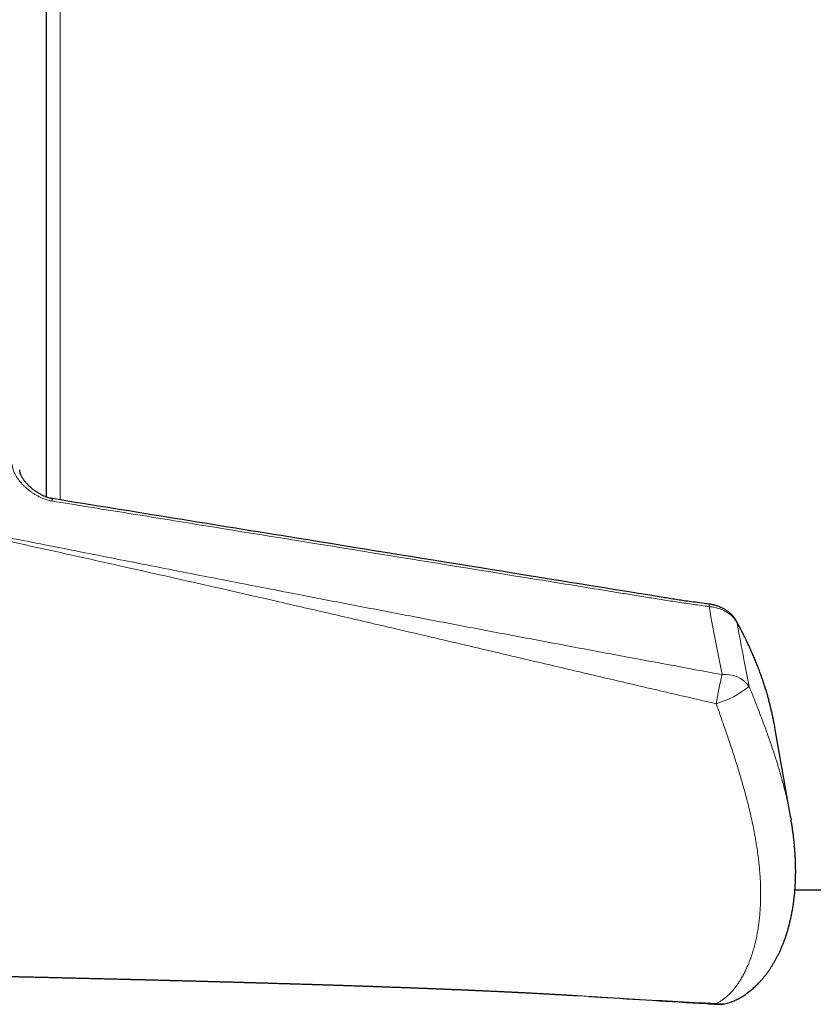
# Model space of a CAD drawing. Header units: millimetres. Extents: x 8 to 732, y 12 to 407.
# Tile 2 of 63: x 244 to 274, y 44 to 81. Entities that reach past the tile are written whole.
import ezdxf

# ---------------------------------------------------------------- set-up
doc = ezdxf.new("R2010")
doc.units = ezdxf.units.MM

msp = doc.modelspace()

# ---------------------------------------------------------------- linework, layer by layer
at = {"color": 252, "linetype": 'Continuous', "lineweight": 0}
msp.add_line((245.9, 101.682), (245.9, 63.132), dxfattribs=at)
at = {"color": 7, "linetype": 'Continuous', "lineweight": 30}
for p, q in [((245.4, 63.234), (245.4, 101.182)), ((272.976, 51.34), (272.401, 54.629)), ((272.967, 51.388), (272.985, 51.286)), ((273.131, 48.682), (469.03, 48.682)), ((265.057, 44.767), (265.12, 44.763))]:
    msp.add_line(p, q, dxfattribs=at)
at = {"color": 252, "linetype": 'Continuous', "lineweight": 0}
for centre, radius, start, end in [((272.377, 58.882), 2.449, 170.9099, 172.9469), ((270.86, 58.592), 0.116, 7.978, 28.3922), ((286.406, 52.855), 16.424, 166.6048, 170.4428), ((270.555, 55.576), 1.091, 36.4022, 96.6379), ((269.231, 58.935), 3.493, 286.2737, 309.0801), ((270.387, 45.493), 1.035, 260.1367, 291.7349), ((270.259, 44.506), 0.0594, 213.5809, 262.1612)]:
    msp.add_arc(centre, radius, start, end, dxfattribs=at)
at = {"color": 7, "linetype": 'Continuous', "lineweight": 30}
msp.add_arc((270.323, 45.645), 1.2, 266.5557, 291.8825, dxfattribs=at)
at = {"color": 252, "linetype": 'Continuous', "lineweight": 0}
for points, knots in [([(245.593, 63.094), (245.562, 63.1), (245.497, 63.111), (245.4, 63.138), (245.303, 63.171), (245.209, 63.209), (245.112, 63.254), (245.014, 63.307), (244.915, 63.367), (244.821, 63.431), (244.731, 63.499), (244.647, 63.57), (244.563, 63.647), (244.481, 63.73), (244.403, 63.819), (244.332, 63.912), (244.269, 64.007), (244.221, 64.094), (244.185, 64.172), (244.16, 64.241), (244.141, 64.31), (244.129, 64.379), (244.127, 64.425), (244.126, 64.448)], [0, 0, 0, 0, 0.038245, 0.080512, 0.122926, 0.165397, 0.207741, 0.258295, 0.309003, 0.359834, 0.410717, 0.461544, 0.512178, 0.570152, 0.628312, 0.686495, 0.744575, 0.802481, 0.841929, 0.881529, 0.921131, 0.960634, 1, 1, 1, 1]), ([(245.615, 63.178), (245.614, 63.178), (245.614, 63.179), (245.612, 63.175), (245.609, 63.166), (245.606, 63.154), (245.602, 63.138), (245.598, 63.118), (245.595, 63.102), (245.593, 63.094)], [0, 0, 0, 0, 0.082492, 0.23541, 0.388328, 0.541246, 0.694164, 0.847082, 1, 1, 1, 1]), ([(238.743, 62.781), (239.65, 62.599), (241.464, 62.237), (244.154, 61.702), (246.811, 61.176), (249.435, 60.659), (252.06, 60.145), (254.466, 59.678), (256.652, 59.256), (258.619, 58.879), (260.586, 58.503), (262.553, 58.131), (264.521, 57.76), (267.146, 57.268), (269.115, 56.903), (270.428, 56.659)], [0, 0, 0, 0, 0.086045, 0.172091, 0.254994, 0.337898, 0.420803, 0.503707, 0.565743, 0.627779, 0.689814, 0.75185, 0.813887, 0.875924, 1, 1, 1, 1]), ([(269.946, 59.183), (269.756, 59.208), (269.376, 59.259), (268.807, 59.343), (268.238, 59.43), (267.67, 59.521), (267.103, 59.613), (265.59, 59.859), (261.996, 60.44), (256.804, 61.281), (251.852, 62.082), (248.276, 62.66), (246.487, 62.949), (245.593, 63.094)], [0, 0, 0, 0, 0.023313, 0.046626, 0.069943, 0.093261, 0.116581, 0.139898, 0.279708, 0.559328, 0.779664, 0.889832, 1, 1, 1, 1]), ([(270.21, 55.582), (269.558, 55.732), (268.255, 56.033), (266.301, 56.489), (264.348, 56.947), (262.396, 57.406), (260.444, 57.864), (258.493, 58.32), (256.541, 58.774), (254.683, 59.203), (252.919, 59.607), (251.249, 59.987), (249.579, 60.363), (247.839, 60.752), (246.031, 61.153), (243.875, 61.627), (241.442, 62.157), (239.634, 62.547), (238.73, 62.742)], [0, 0, 0, 0, 0.06205, 0.124102, 0.186157, 0.248213, 0.310281, 0.372349, 0.43442, 0.496492, 0.549562, 0.602633, 0.655704, 0.708775, 0.768376, 0.827978, 0.913989, 1, 1, 1, 1]), ([(270.428, 56.659), (270.365, 56.99), (270.205, 57.831), (270.044, 58.672), (269.946, 59.183)], [0, 0, 0, 0, 0.392821, 1, 1, 1, 1]), ([(270.975, 58.608), (270.961, 58.631), (270.934, 58.676), (270.884, 58.741), (270.827, 58.804), (270.763, 58.863), (270.693, 58.917), (270.617, 58.968), (270.536, 59.014), (270.449, 59.056), (270.358, 59.093), (270.262, 59.124), (270.163, 59.15), (270.058, 59.171), (269.985, 59.179), (269.946, 59.183)], [0, 0, 0, 0, 0.075667, 0.151608, 0.227554, 0.303228, 0.378478, 0.453988, 0.529502, 0.604758, 0.681658, 0.758828, 0.835999, 0.9129, 1, 1, 1, 1]), ([(270.975, 58.608), (271.064, 58.144), (271.217, 57.349), (271.369, 56.554), (271.433, 56.223)], [0, 0, 0, 0, 0.583182, 1, 1, 1, 1]), ([(272.145, 55.782), (272.122, 55.861), (272.077, 56.019), (272.003, 56.256), (271.924, 56.492), (271.839, 56.728), (271.749, 56.964), (271.637, 57.239), (271.501, 57.554), (271.337, 57.907), (271.162, 58.258), (271.037, 58.491), (270.975, 58.608)], [0, 0, 0, 0, 0.082847, 0.165699, 0.248546, 0.331598, 0.414655, 0.497707, 0.623151, 0.748597, 0.874298, 1, 1, 1, 1]), ([(271.433, 56.223), (271.462, 56.15), (271.521, 56.004), (271.607, 55.786), (271.693, 55.569), (271.78, 55.344), (271.869, 55.113), (271.959, 54.875), (272.046, 54.639), (272.131, 54.403), (272.213, 54.169), (272.293, 53.937), (272.37, 53.705), (272.444, 53.475), (272.514, 53.247), (272.581, 53.02), (272.645, 52.794), (272.706, 52.57), (272.763, 52.347), (272.816, 52.126), (272.865, 51.907), (272.91, 51.693), (272.944, 51.52), (272.962, 51.42), (272.967, 51.388)], [0, 0, 0, 0, 0.042383, 0.084797, 0.127303, 0.169837, 0.217025, 0.264249, 0.311607, 0.358965, 0.40645, 0.453934, 0.501563, 0.549192, 0.596926, 0.644661, 0.692523, 0.740386, 0.788342, 0.836298, 0.884345, 0.932414, 0.978161, 1, 1, 1, 1]), ([(270.21, 44.474), (270.243, 44.49), (270.311, 44.523), (270.411, 44.584), (270.51, 44.654), (270.607, 44.734), (270.701, 44.822), (270.793, 44.919), (270.883, 45.025), (270.97, 45.139), (271.054, 45.261), (271.135, 45.39), (271.213, 45.526), (271.29, 45.676), (271.367, 45.84), (271.441, 46.019), (271.509, 46.206), (271.572, 46.399), (271.629, 46.599), (271.68, 46.805), (271.724, 47.018), (271.763, 47.236), (271.795, 47.46), (271.819, 47.669), (271.835, 47.861), (271.848, 48.055), (271.857, 48.272), (271.861, 48.514), (271.858, 48.761), (271.849, 49.012), (271.833, 49.268), (271.812, 49.529), (271.784, 49.794), (271.749, 50.063), (271.712, 50.314), (271.674, 50.545), (271.631, 50.783), (271.578, 51.053), (271.514, 51.355), (271.442, 51.661), (271.365, 51.971), (271.282, 52.286), (271.2, 52.579), (271.122, 52.848), (271.048, 53.094), (270.972, 53.341), (270.893, 53.591), (270.811, 53.843), (270.726, 54.099), (270.64, 54.356), (270.553, 54.608), (270.468, 54.855), (270.383, 55.096), (270.297, 55.338), (270.239, 55.5), (270.21, 55.582)], [0, 0, 0, 0, 0.01804, 0.03608, 0.054229, 0.072386, 0.090544, 0.108694, 0.126986, 0.145285, 0.163584, 0.181877, 0.200261, 0.218645, 0.239613, 0.260589, 0.281566, 0.302534, 0.323377, 0.344227, 0.365078, 0.385921, 0.406699, 0.427478, 0.442728, 0.457978, 0.478375, 0.498775, 0.519173, 0.539679, 0.560188, 0.580694, 0.601312, 0.621933, 0.64255, 0.658065, 0.673581, 0.695367, 0.717157, 0.738943, 0.760861, 0.782784, 0.804702, 0.821294, 0.837892, 0.85449, 0.871082, 0.887843, 0.90461, 0.921377, 0.938138, 0.953601, 0.969069, 0.984537, 1, 1, 1, 1]), ([(272.36, 54.846), (272.356, 54.867), (272.335, 54.98), (272.291, 55.186), (272.224, 55.476), (272.173, 55.676), (272.145, 55.782)], [0, 0, 0, 0, 0.071422, 0.368108, 0.665024, 1, 1, 1, 1]), ([(265.12, 44.763), (265.21, 44.757), (265.834, 44.717), (266.995, 44.649), (268.601, 44.557), (269.673, 44.502), (270.21, 44.474)], [0, 0, 0, 0, 0.052946, 0.368526, 0.68411, 1, 1, 1, 1])]:
    msp.add_open_spline(points, degree=3, knots=knots, dxfattribs=at)
at = {"color": 7, "linetype": 'Continuous', "lineweight": 30}
for points, knots in [([(245.615, 63.179), (245.612, 63.179), (245.595, 63.182), (245.564, 63.188), (245.523, 63.197), (245.48, 63.209), (245.436, 63.222), (245.39, 63.238), (245.342, 63.257), (245.294, 63.277), (245.244, 63.3), (245.194, 63.326), (245.143, 63.353), (245.092, 63.384), (245.04, 63.416), (244.988, 63.451), (244.937, 63.488), (244.887, 63.527), (244.837, 63.568), (244.789, 63.611), (244.741, 63.656), (244.697, 63.7), (244.655, 63.745), (244.617, 63.788), (244.583, 63.831), (244.551, 63.873), (244.523, 63.915), (244.497, 63.956), (244.474, 63.996), (244.457, 64.029), (244.445, 64.058), (244.435, 64.079), (244.426, 64.104), (244.417, 64.132), (244.409, 64.164), (244.404, 64.198), (244.401, 64.224), (244.401, 64.239), (244.4, 64.242)], [0, 0, 0, 0, 0.004485, 0.023885, 0.044504, 0.064812, 0.087209, 0.110699, 0.135578, 0.161724, 0.188954, 0.217389, 0.247032, 0.277861, 0.309859, 0.343325, 0.377105, 0.411642, 0.447061, 0.483501, 0.521089, 0.557542, 0.593072, 0.627722, 0.661546, 0.694609, 0.726989, 0.758776, 0.790073, 0.820998, 0.838568, 0.856734, 0.874217, 0.901784, 0.930059, 0.959487, 0.99023, 1, 1, 1, 1]), ([(269.958, 59.269), (269.895, 59.277), (269.722, 59.3), (269.454, 59.336), (269.165, 59.375), (268.907, 59.413), (268.662, 59.45), (268.419, 59.489), (263.749, 60.246), (256.147, 61.475), (248.627, 62.691), (245.615, 63.179)], [0, 0, 0, 0, 0.007775, 0.021228, 0.032849, 0.043286, 0.052868, 0.063079, 0.07313, 0.628659, 1, 1, 1, 1]), ([(270.962, 58.647), (270.959, 58.653), (270.948, 58.673), (270.927, 58.707), (270.899, 58.748), (270.868, 58.789), (270.835, 58.829), (270.8, 58.867), (270.761, 58.905), (270.721, 58.941), (270.679, 58.976), (270.634, 59.009), (270.588, 59.041), (270.54, 59.071), (270.491, 59.099), (270.44, 59.125), (270.388, 59.15), (270.334, 59.172), (270.279, 59.193), (270.223, 59.212), (270.166, 59.228), (270.108, 59.243), (270.05, 59.255), (270, 59.264), (269.969, 59.267), (269.958, 59.269)], [0, 0, 0, 0, 0.0170412, 0.0604942, 0.1042604, 0.1483745, 0.1923015, 0.2370921, 0.2823078, 0.327853, 0.3736251, 0.4195233, 0.4654317, 0.5112575, 0.5567091, 0.6029095, 0.6491562, 0.6954922, 0.7418996, 0.7883628, 0.8348658, 0.8813955, 0.92788, 0.9742277, 1, 1, 1, 1]), ([(272.142, 55.795), (272.135, 55.819), (272.113, 55.9), (272.072, 56.037), (272.02, 56.205), (271.965, 56.374), (271.907, 56.543), (271.847, 56.712), (271.783, 56.882), (271.717, 57.052), (271.647, 57.222), (271.575, 57.393), (271.499, 57.565), (271.421, 57.737), (271.339, 57.911), (271.254, 58.086), (271.165, 58.263), (271.073, 58.44), (271.005, 58.568), (270.967, 58.637), (270.962, 58.647)], [0, 0, 0, 0, 0.025799, 0.083787, 0.14197, 0.200364, 0.258981, 0.317838, 0.376949, 0.436328, 0.49599, 0.555951, 0.616224, 0.676828, 0.737547, 0.800018, 0.863027, 0.926315, 0.989517, 1, 1, 1, 1]), ([(272.141, 55.794), (272.142, 55.792), (272.144, 55.788), (272.145, 55.784), (272.145, 55.782)], [0, 0, 0, 0, 0.55862, 1, 1, 1, 1]), ([(272.36, 54.848), (272.351, 54.896), (272.331, 54.996), (272.299, 55.149), (272.264, 55.304), (272.227, 55.46), (272.189, 55.616), (272.16, 55.727), (272.144, 55.786), (272.143, 55.793)], [0, 0, 0, 0, 0.156886, 0.322336, 0.487314, 0.651858, 0.815608, 0.978953, 1, 1, 1, 1]), ([(272.401, 54.629), (272.4, 54.632), (272.388, 54.704), (272.374, 54.776), (272.36, 54.846)], [0, 0, 0, 0, 0.045039, 1, 1, 1, 1]), ([(270.77, 44.532), (270.782, 44.537), (270.82, 44.552), (270.882, 44.58), (270.958, 44.615), (271.033, 44.654), (271.108, 44.696), (271.182, 44.74), (271.256, 44.787), (271.329, 44.837), (271.401, 44.89), (271.472, 44.945), (271.543, 45.003), (271.613, 45.064), (271.682, 45.128), (271.75, 45.195), (271.817, 45.264), (271.883, 45.337), (271.948, 45.412), (272.012, 45.49), (272.075, 45.571), (272.136, 45.654), (272.197, 45.741), (272.256, 45.831), (272.313, 45.922), (272.369, 46.017), (272.424, 46.114), (272.477, 46.214), (272.528, 46.316), (272.578, 46.421), (272.626, 46.527), (272.671, 46.636), (272.715, 46.746), (272.757, 46.86), (272.797, 46.975), (272.835, 47.093), (272.871, 47.212), (272.905, 47.334), (272.937, 47.457), (272.967, 47.583), (272.995, 47.711), (273.02, 47.836), (273.042, 47.96), (273.063, 48.086), (273.082, 48.218), (273.099, 48.355), (273.114, 48.493), (273.127, 48.633), (273.138, 48.774), (273.146, 48.916), (273.152, 49.059), (273.156, 49.202), (273.158, 49.347), (273.157, 49.492), (273.154, 49.64), (273.149, 49.789), (273.141, 49.94), (273.132, 50.091), (273.12, 50.243), (273.106, 50.397), (273.09, 50.551), (273.072, 50.706), (273.051, 50.863), (273.029, 51.018), (273.007, 51.159), (272.992, 51.247), (272.985, 51.284)], [0, 0, 0, 0, 0.005608, 0.01763, 0.02959, 0.041925, 0.054375, 0.066952, 0.079664, 0.09252, 0.105529, 0.118697, 0.132031, 0.145537, 0.159221, 0.173086, 0.187137, 0.201377, 0.215795, 0.230456, 0.24532, 0.260363, 0.275583, 0.290978, 0.306553, 0.322026, 0.33791, 0.353947, 0.370086, 0.386277, 0.402458, 0.418725, 0.435187, 0.451728, 0.468349, 0.485052, 0.501839, 0.51871, 0.535668, 0.552714, 0.569851, 0.587079, 0.602561, 0.618786, 0.636221, 0.653714, 0.67125, 0.688809, 0.706374, 0.723921, 0.741434, 0.758897, 0.776295, 0.793595, 0.811315, 0.828981, 0.846647, 0.864314, 0.881985, 0.899661, 0.917345, 0.93504, 0.952748, 0.970489, 0.987585, 1, 1, 1, 1]), ([(234.957, 45.671), (234.958, 45.671), (234.981, 45.67), (235.054, 45.669), (235.174, 45.666), (235.318, 45.664), (235.451, 45.661), (235.573, 45.658), (235.684, 45.656), (235.786, 45.654), (235.88, 45.652), (235.963, 45.65), (236.032, 45.649), (236.088, 45.648), (236.134, 45.647), (236.179, 45.646), (236.229, 45.645), (236.286, 45.644), (236.353, 45.643), (236.43, 45.641), (236.533, 45.639), (236.661, 45.636), (236.81, 45.633), (236.959, 45.63), (237.086, 45.628), (237.192, 45.625), (237.277, 45.624), (237.36, 45.622), (237.439, 45.62), (237.51, 45.619), (237.573, 45.618), (237.626, 45.616), (237.672, 45.615), (237.71, 45.615), (237.747, 45.614), (237.788, 45.613), (237.837, 45.612), (237.895, 45.611), (238.026, 45.608), (238.166, 45.605), (238.311, 45.602), (238.394, 45.6), (238.476, 45.599), (238.556, 45.597), (238.632, 45.595), (238.701, 45.594), (238.761, 45.593), (238.812, 45.592), (238.853, 45.591), (238.889, 45.59), (238.924, 45.589), (238.965, 45.588), (239.033, 45.587), (239.127, 45.585), (239.245, 45.583), (239.369, 45.58), (239.501, 45.577), (239.629, 45.574), (239.752, 45.572), (239.869, 45.569), (239.973, 45.567), (240.058, 45.565), (240.119, 45.564), (240.171, 45.563), (240.213, 45.562), (240.245, 45.561), (240.268, 45.561), (240.286, 45.56), (240.306, 45.56), (240.33, 45.559), (240.364, 45.559), (240.409, 45.558), (240.465, 45.557), (240.528, 45.555), (240.625, 45.553), (240.749, 45.55), (240.899, 45.547), (241.044, 45.544), (241.185, 45.541), (241.295, 45.539), (241.373, 45.537), (241.42, 45.536), (241.462, 45.535), (241.499, 45.534), (241.533, 45.533), (241.567, 45.533), (241.604, 45.532), (241.647, 45.531), (241.696, 45.53), (241.755, 45.528), (241.825, 45.527), (241.905, 45.525), (241.991, 45.523), (242.083, 45.521), (242.164, 45.519), (242.231, 45.518), (242.283, 45.517), (242.336, 45.516), (242.391, 45.514), (242.445, 45.513), (242.497, 45.512), (242.541, 45.511), (242.578, 45.51), (242.606, 45.51), (242.628, 45.509), (242.646, 45.509), (242.665, 45.508), (242.688, 45.508), (242.716, 45.507), (242.753, 45.506), (242.801, 45.505), (242.861, 45.504), (242.925, 45.503), (243.019, 45.5), (243.137, 45.498), (243.276, 45.495), (243.394, 45.492), (243.493, 45.49), (243.571, 45.488), (243.643, 45.486), (243.713, 45.485), (243.786, 45.483), (243.865, 45.481), (243.959, 45.479), (244.069, 45.477), (244.197, 45.474), (244.306, 45.471), (244.391, 45.469), (244.451, 45.468), (244.512, 45.467), (244.57, 45.465), (244.623, 45.464), (244.665, 45.463), (244.697, 45.462), (244.721, 45.462), (244.744, 45.461), (244.77, 45.461), (244.802, 45.46), (244.841, 45.459), (244.898, 45.458), (244.97, 45.456), (245.054, 45.454), (245.137, 45.452), (245.222, 45.45), (245.312, 45.448), (245.408, 45.446), (245.49, 45.444), (245.557, 45.442), (245.604, 45.441), (245.647, 45.44), (245.682, 45.439), (245.711, 45.439), (245.732, 45.438), (245.755, 45.438), (245.785, 45.437), (245.83, 45.436), (245.886, 45.435), (245.953, 45.433), (246.03, 45.431), (246.113, 45.429), (246.229, 45.426), (246.38, 45.423), (246.522, 45.419), (246.621, 45.417), (246.67, 45.416), (246.711, 45.415), (246.742, 45.414), (246.769, 45.413), (246.796, 45.413), (246.828, 45.412), (246.868, 45.411), (246.916, 45.41), (246.985, 45.408), (247.071, 45.406), (247.173, 45.404), (247.27, 45.401), (247.365, 45.399), (247.455, 45.397), (247.541, 45.395), (247.622, 45.393), (247.696, 45.391), (247.762, 45.389), (247.824, 45.388), (247.883, 45.386), (247.947, 45.385), (248.019, 45.383), (248.1, 45.381), (248.192, 45.379), (248.276, 45.377), (248.348, 45.375), (248.401, 45.374), (248.446, 45.372), (248.482, 45.372), (248.509, 45.371), (248.53, 45.37), (248.552, 45.37), (248.578, 45.369), (248.612, 45.368), (248.653, 45.367), (248.698, 45.366), (248.744, 45.365), (248.788, 45.364), (248.83, 45.363), (248.877, 45.362), (248.93, 45.36), (248.985, 45.359), (249.033, 45.358), (249.078, 45.357), (249.12, 45.355), (249.16, 45.354), (249.202, 45.353), (249.251, 45.352), (249.312, 45.351), (249.383, 45.349), (249.463, 45.347), (249.546, 45.345), (249.63, 45.342), (249.709, 45.34), (249.78, 45.339), (249.843, 45.337), (249.9, 45.335), (249.945, 45.334), (249.979, 45.333), (250.004, 45.333), (250.03, 45.332), (250.061, 45.331), (250.101, 45.33), (250.149, 45.329), (250.203, 45.328), (250.259, 45.326), (250.317, 45.325), (250.378, 45.323), (250.439, 45.321), (250.525, 45.319), (250.635, 45.316), (250.744, 45.313), (250.825, 45.311), (250.882, 45.31), (250.946, 45.308), (251.016, 45.306), (251.093, 45.304), (251.175, 45.302), (251.278, 45.299), (251.398, 45.296), (251.53, 45.292), (251.642, 45.289), (251.738, 45.287), (251.822, 45.284), (251.905, 45.282), (251.975, 45.28), (252.03, 45.279), (252.067, 45.278), (252.098, 45.277), (252.129, 45.276), (252.167, 45.275), (252.216, 45.273), (252.277, 45.272), (252.348, 45.27), (252.427, 45.268), (252.538, 45.264), (252.681, 45.26), (252.82, 45.256), (252.925, 45.253), (252.997, 45.251), (253.066, 45.249), (253.13, 45.248), (253.184, 45.246), (253.227, 45.245), (253.263, 45.244), (253.298, 45.243), (253.339, 45.242), (253.389, 45.24), (253.449, 45.238), (253.515, 45.237), (253.583, 45.235), (253.652, 45.233), (253.734, 45.23), (253.829, 45.227), (253.936, 45.224), (254.032, 45.221), (254.116, 45.219), (254.188, 45.217), (254.255, 45.215), (254.314, 45.213), (254.361, 45.212), (254.396, 45.211), (254.426, 45.21), (254.461, 45.209), (254.506, 45.207), (254.564, 45.205), (254.632, 45.203), (254.709, 45.201), (254.797, 45.198), (254.89, 45.196), (254.989, 45.193), (255.093, 45.189), (255.18, 45.187), (255.246, 45.185), (255.286, 45.183), (255.32, 45.182), (255.347, 45.181), (255.369, 45.181), (255.391, 45.18), (255.419, 45.179), (255.457, 45.178), (255.502, 45.177), (255.556, 45.175), (255.62, 45.173), (255.689, 45.171), (255.759, 45.168), (255.83, 45.166), (255.9, 45.164), (255.968, 45.162), (256.028, 45.16), (256.082, 45.158), (256.133, 45.156), (256.182, 45.155), (256.234, 45.153), (256.288, 45.151), (256.346, 45.15), (256.405, 45.148), (256.467, 45.146), (256.541, 45.143), (256.627, 45.14), (256.723, 45.137), (256.818, 45.134), (256.906, 45.131), (256.984, 45.128), (257.045, 45.126), (257.095, 45.125), (257.138, 45.123), (257.186, 45.122), (257.239, 45.12), (257.299, 45.118), (257.366, 45.115), (257.44, 45.113), (257.544, 45.109), (257.672, 45.105), (257.818, 45.1), (257.953, 45.095), (258.077, 45.091), (258.19, 45.086), (258.292, 45.083), (258.381, 45.08), (258.46, 45.077), (258.522, 45.074), (258.569, 45.073), (258.604, 45.071), (258.633, 45.07), (258.657, 45.069), (258.677, 45.069), (258.697, 45.068), (258.723, 45.067), (258.759, 45.066), (258.805, 45.064), (258.858, 45.062), (258.914, 45.06), (258.999, 45.057), (259.113, 45.052), (259.257, 45.047), (259.373, 45.042), (259.462, 45.039), (259.524, 45.037), (259.586, 45.034), (259.651, 45.032), (259.715, 45.029), (259.778, 45.027), (259.835, 45.024), (259.884, 45.022), (259.918, 45.021), (259.94, 45.02), (259.958, 45.019), (259.98, 45.019), (260.01, 45.017), (260.05, 45.016), (260.1, 45.014), (260.156, 45.011), (260.214, 45.009), (260.271, 45.007), (260.344, 45.004), (260.432, 45), (260.532, 44.996), (260.629, 44.992), (260.719, 44.988), (260.801, 44.985), (260.873, 44.982), (260.931, 44.979), (260.974, 44.977), (261.009, 44.976), (261.044, 44.974), (261.082, 44.973), (261.125, 44.971), (261.169, 44.969), (261.215, 44.967), (261.293, 44.963), (261.406, 44.958), (261.553, 44.952), (261.703, 44.945), (261.855, 44.938), (262.01, 44.931), (262.17, 44.923), (262.302, 44.917), (262.404, 44.912), (262.472, 44.909), (262.542, 44.906), (262.61, 44.902), (262.674, 44.899), (262.729, 44.896), (262.774, 44.894), (262.809, 44.892), (262.833, 44.891), (262.851, 44.89), (262.869, 44.889), (262.891, 44.888), (262.921, 44.887), (262.957, 44.885), (263.001, 44.883), (263.052, 44.88), (263.111, 44.877), (263.175, 44.874), (263.242, 44.87), (263.31, 44.867), (263.377, 44.863), (263.481, 44.858), (263.621, 44.85), (263.767, 44.842), (263.883, 44.836), (263.967, 44.831), (264.047, 44.827), (264.12, 44.823), (264.182, 44.819), (264.233, 44.816), (264.277, 44.814), (264.321, 44.811), (264.371, 44.808), (264.429, 44.805), (264.494, 44.801), (264.562, 44.797), (264.633, 44.793), (264.706, 44.788), (264.783, 44.784), (264.866, 44.778), (264.957, 44.773), (265.022, 44.769), (265.056, 44.767), (265.057, 44.767)], [0, 0, 0, 0, 0.00014, 0.002283, 0.007311, 0.012112, 0.016687, 0.020581, 0.024293, 0.027729, 0.030836, 0.033613, 0.036059, 0.037687, 0.039217, 0.040669, 0.042259, 0.044168, 0.046396, 0.048943, 0.051808, 0.056749, 0.061713, 0.06667, 0.07162, 0.074439, 0.077256, 0.080071, 0.082747, 0.085134, 0.087199, 0.088986, 0.090495, 0.09173, 0.092811, 0.094177, 0.095829, 0.097766, 0.099985, 0.10889, 0.111699, 0.114467, 0.117195, 0.119882, 0.122474, 0.124796, 0.126835, 0.128455, 0.129837, 0.130981, 0.132015, 0.133356, 0.135035, 0.138814, 0.14275, 0.146836, 0.151197, 0.155924, 0.159624, 0.163521, 0.167615, 0.169955, 0.171995, 0.173733, 0.17517, 0.176153, 0.176919, 0.177468, 0.178036, 0.178844, 0.179893, 0.181437, 0.183314, 0.185509, 0.187762, 0.192965, 0.197942, 0.202695, 0.207501, 0.211984, 0.213657, 0.215273, 0.216699, 0.217886, 0.218986, 0.22004, 0.221285, 0.222722, 0.22435, 0.22617, 0.228608, 0.231282, 0.234156, 0.237231, 0.240507, 0.242188, 0.243919, 0.245697, 0.247524, 0.249398, 0.251144, 0.252629, 0.253855, 0.254796, 0.255491, 0.255999, 0.256615, 0.257385, 0.258306, 0.259379, 0.261104, 0.263116, 0.265338, 0.26752, 0.272478, 0.277105, 0.281399, 0.284321, 0.286931, 0.28923, 0.291462, 0.293921, 0.296551, 0.299383, 0.30328, 0.307533, 0.312175, 0.314105, 0.316095, 0.318145, 0.320183, 0.321939, 0.323386, 0.32438, 0.325147, 0.325809, 0.326668, 0.327738, 0.329019, 0.33051, 0.333453, 0.336232, 0.338841, 0.341782, 0.344689, 0.347862, 0.351301, 0.352932, 0.354568, 0.355991, 0.357174, 0.358119, 0.358825, 0.359321, 0.360393, 0.361861, 0.363725, 0.365985, 0.36862, 0.371408, 0.374288, 0.380202, 0.386469, 0.388412, 0.390064, 0.391416, 0.392469, 0.393231, 0.394058, 0.395139, 0.396474, 0.398062, 0.399872, 0.403376, 0.406699, 0.41, 0.413119, 0.416123, 0.419016, 0.421725, 0.424142, 0.426437, 0.428324, 0.430285, 0.432349, 0.434717, 0.437428, 0.440483, 0.44388, 0.445854, 0.447625, 0.449141, 0.450402, 0.451212, 0.451866, 0.452504, 0.453372, 0.454496, 0.455864, 0.457445, 0.458998, 0.460463, 0.461843, 0.463136, 0.46523, 0.467049, 0.468622, 0.470097, 0.471494, 0.472815, 0.474058, 0.475716, 0.477734, 0.480115, 0.482835, 0.485637, 0.488445, 0.491261, 0.493433, 0.495603, 0.497537, 0.499119, 0.500115, 0.500894, 0.501639, 0.502659, 0.503986, 0.505604, 0.507491, 0.509368, 0.511151, 0.513343, 0.515375, 0.517247, 0.521949, 0.526358, 0.528116, 0.529993, 0.532099, 0.534435, 0.537001, 0.539789, 0.542572, 0.54736, 0.551744, 0.555723, 0.558528, 0.561307, 0.564062, 0.566785, 0.568296, 0.569533, 0.570496, 0.571436, 0.572571, 0.574296, 0.576337, 0.578693, 0.58136, 0.584168, 0.589804, 0.5956, 0.597962, 0.60035, 0.60274, 0.604869, 0.606664, 0.608104, 0.609221, 0.610273, 0.611583, 0.613286, 0.61529, 0.617542, 0.61982, 0.6221, 0.62438, 0.627968, 0.631559, 0.635069, 0.637563, 0.639937, 0.642192, 0.644311, 0.645733, 0.646895, 0.647805, 0.648718, 0.650356, 0.6523, 0.654549, 0.657104, 0.66, 0.663255, 0.666417, 0.669857, 0.673573, 0.675086, 0.676425, 0.677549, 0.678458, 0.679153, 0.679709, 0.680685, 0.681933, 0.683452, 0.685244, 0.687258, 0.68979, 0.692128, 0.694275, 0.696848, 0.699077, 0.701021, 0.702827, 0.704501, 0.706044, 0.707704, 0.709693, 0.711486, 0.713481, 0.715564, 0.717655, 0.72084, 0.724043, 0.72726, 0.730237, 0.732834, 0.735051, 0.736325, 0.737753, 0.739336, 0.741082, 0.743055, 0.745273, 0.747734, 0.750389, 0.755593, 0.760434, 0.764912, 0.769031, 0.772792, 0.77614, 0.77914, 0.781771, 0.784029, 0.785327, 0.786461, 0.787429, 0.788232, 0.78887, 0.789438, 0.79024, 0.791425, 0.792993, 0.794846, 0.796702, 0.798545, 0.803312, 0.80799, 0.812846, 0.814835, 0.81687, 0.818951, 0.821078, 0.823251, 0.825357, 0.827352, 0.828955, 0.830168, 0.8307, 0.831212, 0.831929, 0.832856, 0.834234, 0.835911, 0.837843, 0.839778, 0.841672, 0.843525, 0.847017, 0.850354, 0.853536, 0.856564, 0.859331, 0.861716, 0.863721, 0.865007, 0.866069, 0.867129, 0.868531, 0.869873, 0.871359, 0.872874, 0.874419, 0.879147, 0.884068, 0.889038, 0.894049, 0.899117, 0.904417, 0.909995, 0.912217, 0.914478, 0.916781, 0.919121, 0.921276, 0.9231, 0.924593, 0.925758, 0.926523, 0.927024, 0.927543, 0.928288, 0.929261, 0.93046, 0.931885, 0.93359, 0.935535, 0.937716, 0.939975, 0.942213, 0.944428, 0.946621, 0.952537, 0.958286, 0.961155, 0.963981, 0.966702, 0.969097, 0.971146, 0.97285, 0.97421, 0.975532, 0.977182, 0.979169, 0.981306, 0.983572, 0.985969, 0.988348, 0.990851, 0.993593, 0.996605, 0.999886, 1, 1, 1, 1]), ([(265.497, 44.739), (265.639, 44.731), (266.421, 44.681), (267.867, 44.593), (269.31, 44.504), (270.112, 44.456), (270.251, 44.448)], [0, 0, 0, 0, 0.089435, 0.493931, 0.912514, 1, 1, 1, 1])]:
    msp.add_open_spline(points, degree=3, knots=knots, dxfattribs=at)

doc.saveas('drawing.dxf')
